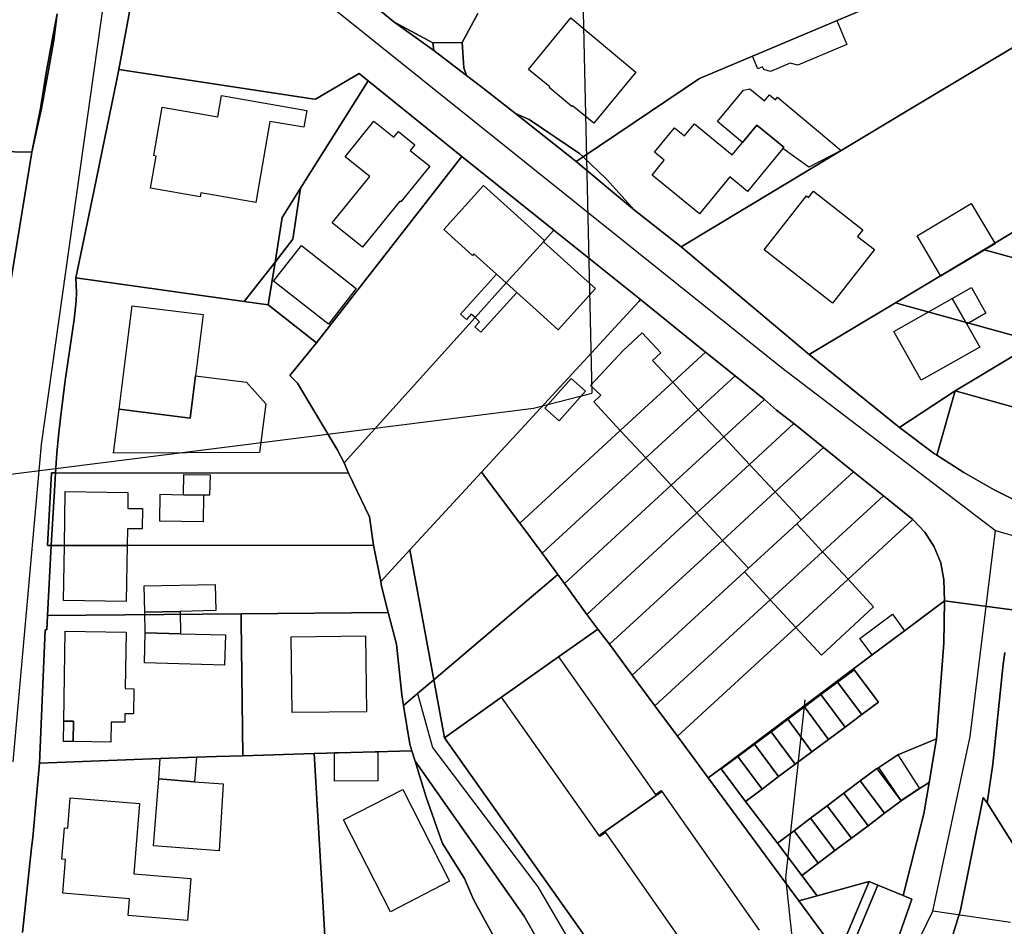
# Model space of a CAD drawing. Extents: x 577960 to 582939, y 6017202 to 6023066.
# Tile 128 of 217: x 579558 to 579699, y 6021627 to 6021757. Entities that reach past the tile are written whole.
import ezdxf

# ---------------------------------------------------------------- set-up
doc = ezdxf.new("R2010")
doc.units = 0
doc.header["$MEASUREMENT"] = 0
doc.linetypes.add('D', pattern=[0])
for name, color, linetype in [('LI__FLUR', 7, 'D'), ('LI__GEB', 7, 'Continuous'), ('LI__STRASSE', 7, 'Continuous')]:
    doc.layers.add(name, color=color, linetype=linetype)

msp = doc.modelspace()

# ---------------------------------------------------------------- linework, layer by layer
at = {"layer": 'LI__FLUR', "color": 8, "linetype": 'D', "true_color": 0x808080}
for p, q in [((579574.954, 6021767.546), (579571.725, 6021749.953)), ((579571.725, 6021749.953), (579574.954, 6021767.546)), ((579611.169, 6021756.789), (579597.775, 6021767.675)), ((579597.775, 6021767.675), (579611.169, 6021756.789)), ((579681.952, 6021760.085), (579654.962, 6021748.661)), ((579654.962, 6021748.661), (579681.952, 6021760.085)), ((579562.868, 6021757.93), (579562.148, 6021754.161)), ((579562.148, 6021754.161), (579562.868, 6021757.93)), ((579562.868, 6021757.93), (579562.408, 6021754.141)), ((579562.408, 6021754.141), (579562.868, 6021757.93)), ((579623.195, 6021757.938), (579620.955, 6021753.81)), ((579620.955, 6021753.81), (579623.195, 6021757.938)), ((579616.757, 6021753.77), (579611.169, 6021756.789)), ((579611.169, 6021756.789), (579616.757, 6021753.77)), ((579616.897, 6021752.65), (579611.169, 6021756.789)), ((579611.169, 6021756.789), (579616.897, 6021752.65)), ((579562.148, 6021754.161), (579561.319, 6021749.433)), ((579561.319, 6021749.433), (579562.148, 6021754.161)), ((579562.408, 6021754.141), (579561.589, 6021749.533)), ((579561.589, 6021749.533), (579562.408, 6021754.141)), ((579703.723, 6021755.396), (579685.69, 6021744.561)), ((579685.69, 6021744.561), (579703.723, 6021755.396)), ((579620.955, 6021753.81), (579616.757, 6021753.77)), ((579616.757, 6021753.77), (579620.955, 6021753.81)), ((579616.897, 6021752.65), (579616.757, 6021753.77)), ((579616.757, 6021753.77), (579616.897, 6021752.65)), ((579621.565, 6021749.092), (579616.897, 6021752.65)), ((579616.897, 6021752.65), (579621.565, 6021749.092)), ((579620.955, 6021753.81), (579621.175, 6021750.161)), ((579621.175, 6021750.161), (579620.955, 6021753.81)), ((579571.355, 6021748.014), (579571.725, 6021749.953)), ((579571.725, 6021749.953), (579571.355, 6021748.014)), ((579571.725, 6021749.953), (579574.903, 6021749.473)), ((579574.903, 6021749.473), (579571.725, 6021749.953)), ((579621.175, 6021750.161), (579621.565, 6021749.092)), ((579621.565, 6021749.092), (579621.175, 6021750.161)), ((579561.319, 6021749.433), (579560.479, 6021744.345)), ((579560.479, 6021744.345), (579561.319, 6021749.433)), ((579561.589, 6021749.533), (579560.619, 6021744.325)), ((579560.619, 6021744.325), (579561.589, 6021749.533)), ((579574.903, 6021749.473), (579599.424, 6021745.744)), ((579599.424, 6021745.744), (579574.903, 6021749.473)), ((579599.914, 6021745.674), (579606.161, 6021749.362)), ((579606.161, 6021749.362), (579599.914, 6021745.674)), ((579606.161, 6021749.362), (579607.481, 6021748.322)), ((579607.481, 6021748.322), (579606.161, 6021749.362)), ((579623.784, 6021747.412), (579621.565, 6021749.092)), ((579621.565, 6021749.092), (579623.784, 6021747.412)), ((579654.962, 6021748.661), (579638.302, 6021737.404)), ((579638.302, 6021737.404), (579654.962, 6021748.661)), ((579569.715, 6021740.117), (579571.355, 6021748.014)), ((579571.355, 6021748.014), (579569.715, 6021740.117)), ((579607.481, 6021748.322), (579604.442, 6021743.534)), ((579604.442, 6021743.534), (579607.481, 6021748.322)), ((579607.481, 6021748.322), (579620.915, 6021737.466)), ((579620.915, 6021737.466), (579607.481, 6021748.322)), ((579628.572, 6021743.634), (579623.784, 6021747.412)), ((579623.784, 6021747.412), (579628.572, 6021743.634)), ((579599.424, 6021745.744), (579599.914, 6021745.674)), ((579599.914, 6021745.674), (579599.424, 6021745.744)), ((579560.479, 6021744.345), (579559.244, 6021738.063)), ((579559.244, 6021738.063), (579560.479, 6021744.345)), ((579560.619, 6021744.325), (579559.244, 6021738.063)), ((579559.244, 6021738.063), (579560.619, 6021744.325)), ((579685.69, 6021744.561), (579675.295, 6021738.312)), ((579675.295, 6021738.312), (579685.69, 6021744.561)), ((579604.442, 6021743.534), (579597.784, 6021732.939)), ((579597.784, 6021732.939), (579604.442, 6021743.534)), ((579628.572, 6021743.634), (579630.541, 6021742.774)), ((579637.299, 6021736.726), (579628.572, 6021743.634)), ((579630.541, 6021742.774), (579628.572, 6021743.634)), ((579628.572, 6021743.634), (579637.299, 6021736.726)), ((579630.541, 6021742.774), (579637.788, 6021737.894)), ((579637.788, 6021737.894), (579630.541, 6021742.774)), ((579568.126, 6021732.45), (579569.715, 6021740.117)), ((579569.715, 6021740.117), (579568.126, 6021732.45)), ((579559.244, 6021738.063), (579537.497, 6021738.565)), ((579537.497, 6021738.565), (579559.244, 6021738.063)), ((579556.117, 6021718.744), (579559.244, 6021738.063)), ((579559.244, 6021738.063), (579556.117, 6021718.744)), ((579620.533, 6021736.977), (579620.915, 6021737.466)), ((579620.915, 6021737.466), (579620.533, 6021736.977)), ((579620.915, 6021737.466), (579634.11, 6021726.92)), ((579634.11, 6021726.92), (579620.915, 6021737.466)), ((579637.299, 6021736.726), (579638.302, 6021737.404)), ((579638.302, 6021737.404), (579637.299, 6021736.726)), ((579637.788, 6021737.894), (579638.302, 6021737.404)), ((579638.302, 6021737.404), (579637.788, 6021737.894)), ((579638.302, 6021737.404), (579641.647, 6021734.217)), ((579641.647, 6021734.217), (579638.302, 6021737.404)), ((579675.295, 6021738.312), (579652.353, 6021724.52)), ((579652.353, 6021724.52), (579675.295, 6021738.312)), ((579600.053, 6021710.758), (579620.533, 6021736.977)), ((579620.533, 6021736.977), (579600.053, 6021710.758)), ((579645.675, 6021729.769), (579637.299, 6021736.726)), ((579637.299, 6021736.726), (579645.675, 6021729.769)), ((579595.145, 6021728.731), (579597.784, 6021732.939)), ((579597.784, 6021732.939), (579595.145, 6021728.731)), ((579597.784, 6021732.939), (579596.694, 6021725.622)), ((579596.694, 6021725.622), (579597.784, 6021732.939)), ((579641.647, 6021734.217), (579645.675, 6021729.769)), ((579645.675, 6021729.769), (579641.647, 6021734.217)), ((579565.587, 6021720.055), (579568.126, 6021732.45)), ((579568.126, 6021732.45), (579565.587, 6021720.055)), ((579697.291, 6021725.037), (579709.934, 6021732.662)), ((579709.934, 6021732.662), (579697.291, 6021725.037)), ((579594.125, 6021722.333), (579595.145, 6021728.731)), ((579595.145, 6021728.731), (579594.125, 6021722.333)), ((579652.353, 6021724.52), (579645.675, 6021729.769)), ((579645.675, 6021729.769), (579652.353, 6021724.52)), ((579632.75, 6021725.411), (579634.11, 6021726.92)), ((579634.11, 6021726.92), (579632.75, 6021725.411)), ((579634.11, 6021726.92), (579646.525, 6021716.964)), ((579646.525, 6021716.964), (579634.11, 6021726.92)), ((579596.694, 6021725.622), (579594.125, 6021722.333)), ((579594.125, 6021722.333), (579596.694, 6021725.622)), ((579627.271, 6021719.334), (579632.598, 6021725.243)), ((579632.598, 6021725.243), (579627.271, 6021719.334)), ((579632.598, 6021725.243), (579632.75, 6021725.411)), ((579632.75, 6021725.411), (579632.598, 6021725.243)), ((579652.353, 6021724.52), (579670.685, 6021709.056)), ((579670.685, 6021709.056), (579652.353, 6021724.52)), ((579695.734, 6021724.098), (579697.291, 6021725.037)), ((579697.291, 6021725.037), (579695.734, 6021724.098)), ((579683.091, 6021716.473), (579695.734, 6021724.098)), ((579695.734, 6021724.098), (579683.091, 6021716.473)), ((579695.734, 6021724.098), (579696.698, 6021723.834)), ((579696.698, 6021723.834), (579695.734, 6021724.098)), ((579696.698, 6021723.834), (579716.014, 6021718.534)), ((579716.014, 6021718.534), (579696.698, 6021723.834)), ((579589.707, 6021716.686), (579594.125, 6021722.333)), ((579594.125, 6021722.333), (579589.707, 6021716.686)), ((579594.125, 6021722.333), (579593.146, 6021716.206)), ((579593.146, 6021716.206), (579594.125, 6021722.333)), ((579589.707, 6021716.686), (579565.587, 6021720.055)), ((579565.657, 6021717.906), (579565.587, 6021720.055)), ((579565.587, 6021720.055), (579589.707, 6021716.686)), ((579565.587, 6021720.055), (579565.657, 6021717.906)), ((579622.802, 6021714.377), (579627.271, 6021719.334)), ((579627.271, 6021719.334), (579622.802, 6021714.377)), ((579565.607, 6021716.756), (579565.657, 6021717.906)), ((579565.657, 6021717.906), (579565.607, 6021716.756)), ((579565.327, 6021714.077), (579565.607, 6021716.756)), ((579565.607, 6021716.756), (579565.327, 6021714.077)), ((579593.146, 6021716.206), (579589.707, 6021716.686)), ((579589.707, 6021716.686), (579593.146, 6021716.206)), ((579593.146, 6021716.206), (579600.053, 6021710.758)), ((579600.053, 6021710.758), (579593.146, 6021716.206)), ((579646.276, 6021716.693), (579623.704, 6021692.22)), ((579623.704, 6021692.22), (579646.276, 6021716.693)), ((579646.525, 6021716.964), (579646.276, 6021716.693)), ((579646.276, 6021716.693), (579646.525, 6021716.964)), ((579646.525, 6021716.964), (579655.841, 6021709.426)), ((579655.841, 6021709.426), (579646.525, 6021716.964)), ((579670.685, 6021709.056), (579683.091, 6021716.473)), ((579683.091, 6021716.473), (579670.685, 6021709.056)), ((579684.054, 6021716.206), (579683.091, 6021716.473)), ((579683.091, 6021716.473), (579684.054, 6021716.206)), ((579703.262, 6021710.873), (579684.054, 6021716.206)), ((579684.054, 6021716.206), (579703.262, 6021710.873)), ((579564.057, 6021705.331), (579565.327, 6021714.077)), ((579565.327, 6021714.077), (579564.057, 6021705.331)), ((579604.012, 6021693.533), (579622.802, 6021714.377)), ((579622.802, 6021714.377), (579604.012, 6021693.533)), ((579600.053, 6021710.758), (579596.234, 6021706.05)), ((579596.234, 6021706.05), (579600.053, 6021710.758)), ((579691.637, 6021703.887), (579703.262, 6021710.873)), ((579703.262, 6021710.873), (579691.637, 6021703.887)), ((579651.136, 6021705.094), (579655.841, 6021709.426)), ((579655.841, 6021709.426), (579651.136, 6021705.094)), ((579655.841, 6021709.426), (579660.069, 6021706.008)), ((579660.069, 6021706.008), (579655.841, 6021709.426)), ((579683.63, 6021698.61), (579670.685, 6021709.056)), ((579670.685, 6021709.056), (579683.63, 6021698.61)), ((579596.234, 6021706.05), (579597.354, 6021704.98)), ((579597.354, 6021704.98), (579596.234, 6021706.05)), ((579563.377, 6021699.973), (579564.057, 6021705.331)), ((579564.057, 6021705.331), (579563.377, 6021699.973)), ((579597.354, 6021704.98), (579603.032, 6021695.454)), ((579603.032, 6021695.454), (579597.354, 6021704.98)), ((579643.616, 6021698.171), (579651.136, 6021705.094)), ((579651.136, 6021705.094), (579643.616, 6021698.171)), ((579660.069, 6021706.008), (579654.801, 6021701.17)), ((579654.801, 6021701.17), (579660.069, 6021706.008)), ((579664.268, 6021702.609), (579660.069, 6021706.008)), ((579660.069, 6021706.008), (579664.268, 6021702.609)), ((579683.71, 6021698.66), (579691.637, 6021703.887)), ((579691.637, 6021703.887), (579683.71, 6021698.66)), ((579688.978, 6021694.661), (579691.637, 6021703.887)), ((579691.637, 6021703.887), (579688.978, 6021694.661)), ((579691.637, 6021703.887), (579725.474, 6021694.42)), ((579725.474, 6021694.42), (579691.637, 6021703.887)), ((579664.268, 6021702.609), (579658.45, 6021697.262)), ((579658.45, 6021697.262), (579664.268, 6021702.609)), ((579665.997, 6021701.119), (579664.268, 6021702.609)), ((579664.268, 6021702.609), (579665.997, 6021701.119)), ((579654.801, 6021701.17), (579647.266, 6021694.251)), ((579647.266, 6021694.251), (579654.801, 6021701.17)), ((579668.496, 6021699.19), (579665.997, 6021701.119)), ((579665.997, 6021701.119), (579668.496, 6021699.19)), ((579563.077, 6021697.434), (579563.377, 6021699.973)), ((579563.377, 6021699.973), (579563.077, 6021697.434)), ((579662.13, 6021693.322), (579668.496, 6021699.19)), ((579668.496, 6021699.19), (579662.13, 6021693.322)), ((579668.496, 6021699.19), (579672.744, 6021695.751)), ((579672.744, 6021695.751), (579668.496, 6021699.19)), ((579629.211, 6021684.907), (579643.616, 6021698.171)), ((579643.616, 6021698.171), (579629.211, 6021684.907)), ((579683.63, 6021698.61), (579683.71, 6021698.66)), ((579683.71, 6021698.66), (579683.63, 6021698.61)), ((579688.668, 6021694.861), (579683.63, 6021698.61)), ((579683.63, 6021698.61), (579688.668, 6021694.861)), ((579562.837, 6021694.935), (579563.077, 6021697.434)), ((579563.077, 6021697.434), (579562.837, 6021694.935)), ((579658.45, 6021697.262), (579650.912, 6021690.335)), ((579650.912, 6021690.335), (579658.45, 6021697.262)), ((579562.647, 6021692.106), (579562.837, 6021694.935)), ((579562.837, 6021694.935), (579562.647, 6021692.106)), ((579603.032, 6021695.454), (579604.012, 6021693.533)), ((579604.012, 6021693.533), (579603.032, 6021695.454)), ((579672.744, 6021695.751), (579665.807, 6021689.374)), ((579665.807, 6021689.374), (579672.744, 6021695.751)), ((579677.053, 6021692.273), (579672.744, 6021695.751)), ((579672.744, 6021695.751), (579677.053, 6021692.273)), ((579688.978, 6021694.661), (579688.668, 6021694.861)), ((579688.668, 6021694.861), (579688.978, 6021694.661)), ((579604.651, 6021692.085), (579604.012, 6021693.533)), ((579604.012, 6021693.533), (579604.651, 6021692.085)), ((579647.266, 6021694.251), (579632.4, 6021680.599)), ((579632.4, 6021680.599), (579647.266, 6021694.251)), ((579654.592, 6021686.375), (579662.13, 6021693.322)), ((579662.13, 6021693.322), (579654.592, 6021686.375)), ((579692.847, 6021692.172), (579688.978, 6021694.661)), ((579688.978, 6021694.661), (579692.847, 6021692.172)), ((579561.508, 6021681.721), (579562.088, 6021692.116)), ((579562.088, 6021692.116), (579561.508, 6021681.721)), ((579562.088, 6021692.116), (579562.647, 6021692.106)), ((579562.647, 6021692.106), (579562.088, 6021692.116)), ((579562.647, 6021692.106), (579562.487, 6021689.529)), ((579562.487, 6021689.529), (579562.647, 6021692.106)), ((579604.651, 6021692.085), (579562.647, 6021692.106)), ((579562.647, 6021692.106), (579604.651, 6021692.085)), ((579607.68, 6021685.807), (579604.651, 6021692.085)), ((579604.651, 6021692.085), (579607.68, 6021685.807)), ((579623.704, 6021692.22), (579613.423, 6021681.062)), ((579613.423, 6021681.062), (579623.704, 6021692.22)), ((579623.704, 6021692.22), (579629.211, 6021684.907)), ((579629.211, 6021684.907), (579623.704, 6021692.22)), ((579669.546, 6021685.376), (579677.053, 6021692.273)), ((579677.053, 6021692.273), (579669.546, 6021685.376)), ((579677.053, 6021692.273), (579681.331, 6021688.804)), ((579681.331, 6021688.804), (579677.053, 6021692.273)), ((579697.205, 6021689.673), (579692.847, 6021692.172)), ((579692.847, 6021692.172), (579697.205, 6021689.673)), ((579562.487, 6021689.529), (579562.037, 6021681.721)), ((579562.037, 6021681.721), (579562.487, 6021689.529)), ((579650.912, 6021690.335), (579635.609, 6021676.27)), ((579635.609, 6021676.27), (579650.912, 6021690.335)), ((579665.807, 6021689.374), (579658.26, 6021682.438)), ((579658.26, 6021682.438), (579665.807, 6021689.374)), ((579703.932, 6021686.334), (579697.205, 6021689.673)), ((579697.205, 6021689.673), (579703.932, 6021686.334)), ((579672.617, 6021680.803), (579681.331, 6021688.804)), ((579681.331, 6021688.804), (579672.617, 6021680.803)), ((579681.331, 6021688.804), (579685.539, 6021685.405)), ((579685.539, 6021685.405), (579681.331, 6021688.804)), ((579638.809, 6021671.829), (579654.592, 6021686.375)), ((579654.592, 6021686.375), (579638.809, 6021671.829)), ((579608.248, 6021681.725), (579607.68, 6021685.807)), ((579607.68, 6021685.807), (579608.248, 6021681.725)), ((579629.211, 6021684.907), (579632.4, 6021680.599)), ((579632.4, 6021680.599), (579629.211, 6021684.907)), ((579668.915, 6021684.797), (579669.546, 6021685.376)), ((579669.546, 6021685.376), (579668.915, 6021684.797)), ((579685.539, 6021685.405), (579676.264, 6021676.868)), ((579676.264, 6021676.868), (579685.539, 6021685.405)), ((579687.289, 6021683.626), (579685.539, 6021685.405)), ((579685.539, 6021685.405), (579687.289, 6021683.626)), ((579661.991, 6021678.436), (579668.915, 6021684.797)), ((579668.915, 6021684.797), (579661.991, 6021678.436)), ((579688.628, 6021681.517), (579687.289, 6021683.626)), ((579687.289, 6021683.626), (579688.628, 6021681.517)), ((579658.26, 6021682.438), (579642.056, 6021667.544)), ((579642.056, 6021667.544), (579658.26, 6021682.438)), ((579561.502, 6021671.664), (579562.037, 6021681.721)), ((579562.037, 6021681.721), (579561.502, 6021671.664)), ((579562.037, 6021681.721), (579561.508, 6021681.721)), ((579561.508, 6021681.721), (579562.037, 6021681.721)), ((579562.037, 6021681.721), (579563.917, 6021681.721)), ((579563.917, 6021681.721), (579562.037, 6021681.721)), ((579563.917, 6021681.721), (579572.913, 6021681.722)), ((579572.913, 6021681.722), (579563.917, 6021681.721)), ((579572.913, 6021681.722), (579608.248, 6021681.725)), ((579608.248, 6021681.725), (579572.913, 6021681.722)), ((579609.269, 6021676.534), (579608.248, 6021681.725)), ((579608.248, 6021681.725), (579609.269, 6021676.534)), ((579613.423, 6021681.062), (579609.269, 6021676.534)), ((579609.269, 6021676.534), (579613.423, 6021681.062)), ((579616.885, 6021662.46), (579613.423, 6021681.062)), ((579613.423, 6021681.062), (579616.885, 6021662.46)), ((579665.118, 6021673.918), (579672.617, 6021680.803)), ((579672.617, 6021680.803), (579665.118, 6021673.918)), ((579689.568, 6021679.207), (579688.628, 6021681.517)), ((579688.628, 6021681.517), (579689.568, 6021679.207)), ((579632.4, 6021680.599), (579634.654, 6021677.548)), ((579634.654, 6021677.548), (579632.4, 6021680.599)), ((579690.007, 6021676.778), (579689.568, 6021679.207)), ((579689.568, 6021679.207), (579690.007, 6021676.778)), ((579645.325, 6021663.125), (579661.418, 6021677.91)), ((579661.418, 6021677.91), (579645.325, 6021663.125)), ((579661.418, 6021677.91), (579661.991, 6021678.436)), ((579661.991, 6021678.436), (579661.418, 6021677.91)), ((579609.269, 6021676.534), (579609.373, 6021675.85)), ((579609.373, 6021675.85), (579609.269, 6021676.534)), ((579634.654, 6021677.548), (579616.885, 6021662.46)), ((579616.885, 6021662.46), (579634.654, 6021677.548)), ((579635.609, 6021676.27), (579634.654, 6021677.548)), ((579634.654, 6021677.548), (579635.609, 6021676.27)), ((579676.264, 6021676.868), (579668.769, 6021669.968)), ((579668.769, 6021669.968), (579676.264, 6021676.868)), ((579690.107, 6021673.78), (579690.007, 6021676.778)), ((579690.007, 6021676.778), (579690.107, 6021673.78)), ((579609.373, 6021675.85), (579610.35, 6021672.093)), ((579610.35, 6021672.093), (579609.373, 6021675.85)), ((579635.609, 6021676.27), (579638.809, 6021671.829)), ((579638.809, 6021671.829), (579635.609, 6021676.27)), ((579648.573, 6021658.727), (579665.118, 6021673.918)), ((579665.118, 6021673.918), (579648.573, 6021658.727)), ((579684.382, 6021669.488), (579690.107, 6021673.78)), ((579690.107, 6021673.78), (579684.382, 6021669.488)), ((579690.107, 6021673.78), (579689.977, 6021667.712)), ((579689.977, 6021667.712), (579690.107, 6021673.78)), ((579701.623, 6021672.25), (579690.107, 6021673.78)), ((579690.107, 6021673.78), (579701.623, 6021672.25)), ((579561.389, 6021669.607), (579561.502, 6021671.664)), ((579561.502, 6021671.664), (579561.389, 6021669.607)), ((579561.502, 6021671.664), (579589.268, 6021671.908)), ((579589.268, 6021671.908), (579561.502, 6021671.664)), ((579589.268, 6021671.908), (579610.35, 6021672.093)), ((579610.35, 6021672.093), (579589.268, 6021671.908)), ((579589.28, 6021670.908), (579589.268, 6021671.908)), ((579589.268, 6021671.908), (579589.28, 6021670.908)), ((579589.512, 6021651.553), (579589.28, 6021670.908)), ((579589.28, 6021670.908), (579589.512, 6021651.553)), ((579610.35, 6021672.093), (579611.531, 6021667.546)), ((579611.531, 6021667.546), (579610.35, 6021672.093)), ((579640.374, 6021669.716), (579638.809, 6021671.829)), ((579638.809, 6021671.829), (579640.374, 6021669.716)), ((579560.358, 6021650.498), (579561.16, 6021669.627)), ((579561.16, 6021669.627), (579560.358, 6021650.498)), ((579561.16, 6021669.627), (579561.389, 6021669.607)), ((579561.389, 6021669.607), (579561.16, 6021669.627)), ((579634.738, 6021665.718), (579640.374, 6021669.716)), ((579640.374, 6021669.716), (579634.738, 6021665.718)), ((579642.056, 6021667.544), (579640.374, 6021669.716)), ((579640.374, 6021669.716), (579642.056, 6021667.544)), ((579668.769, 6021669.968), (579651.812, 6021654.359)), ((579651.812, 6021654.359), (579668.769, 6021669.968)), ((579679.743, 6021666.011), (579684.382, 6021669.488)), ((579684.382, 6021669.488), (579679.743, 6021666.011)), ((579611.531, 6021667.546), (579612.307, 6021660.314)), ((579612.307, 6021660.314), (579611.531, 6021667.546)), ((579642.056, 6021667.544), (579645.325, 6021663.125)), ((579645.325, 6021663.125), (579642.056, 6021667.544)), ((579689.977, 6021667.712), (579688.938, 6021653.998)), ((579688.938, 6021653.998), (579689.977, 6021667.712)), ((579626.588, 6021659.938), (579634.738, 6021665.718)), ((579634.738, 6021665.718), (579626.588, 6021659.938)), ((579658.05, 6021649.75), (579679.743, 6021666.011)), ((579679.743, 6021666.011), (579658.05, 6021649.75)), ((579698.504, 6021664.673), (579698.735, 6021666.362)), ((579698.735, 6021666.362), (579698.504, 6021664.673)), ((579674.753, 6021662.115), (579677.122, 6021663.884)), ((579677.122, 6021663.884), (579674.753, 6021662.115)), ((579677.122, 6021663.884), (579680.611, 6021659.226)), ((579680.611, 6021659.226), (579677.122, 6021663.884)), ((579697.034, 6021650.339), (579698.504, 6021664.673)), ((579698.504, 6021664.673), (579697.034, 6021650.339)), ((579614.548, 6021660.472), (579616.885, 6021662.46)), ((579616.885, 6021662.46), (579614.548, 6021660.472)), ((579616.885, 6021662.46), (579618.431, 6021654.152)), ((579618.431, 6021654.152), (579616.885, 6021662.46)), ((579648.573, 6021658.727), (579645.325, 6021663.125)), ((579645.325, 6021663.125), (579648.573, 6021658.727)), ((579672.373, 6021660.338), (579674.753, 6021662.115)), ((579674.753, 6021662.115), (579672.373, 6021660.338)), ((579678.252, 6021657.467), (579674.753, 6021662.115)), ((579674.753, 6021662.115), (579678.252, 6021657.467)), ((579612.307, 6021660.314), (579612.531, 6021658.764)), ((579612.531, 6021658.764), (579612.307, 6021660.314)), ((579612.531, 6021658.764), (579614.183, 6021660.161)), ((579614.183, 6021660.161), (579612.531, 6021658.764)), ((579614.183, 6021660.161), (579614.548, 6021660.472)), ((579614.548, 6021660.472), (579614.183, 6021660.161)), ((579618.431, 6021654.152), (579626.588, 6021659.938)), ((579626.588, 6021659.938), (579618.431, 6021654.152)), ((579672.373, 6021660.338), (579670.003, 6021658.568)), ((579670.003, 6021658.568), (579672.373, 6021660.338)), ((579675.853, 6021655.677), (579672.373, 6021660.338)), ((579672.373, 6021660.338), (579675.853, 6021655.677)), ((579612.531, 6021658.764), (579613.455, 6021653.227)), ((579613.455, 6021653.227), (579612.531, 6021658.764)), ((579651.812, 6021654.359), (579648.573, 6021658.727)), ((579648.573, 6021658.727), (579651.812, 6021654.359)), ((579670.003, 6021658.568), (579667.618, 6021656.787)), ((579667.618, 6021656.787), (579670.003, 6021658.568)), ((579670.003, 6021658.568), (579673.472, 6021653.901)), ((579673.472, 6021653.901), (579670.003, 6021658.568)), ((579680.611, 6021659.226), (579678.252, 6021657.467)), ((579678.252, 6021657.467), (579680.611, 6021659.226)), ((579665.232, 6021655.005), (579667.618, 6021656.787)), ((579667.618, 6021656.787), (579665.232, 6021655.005)), ((579667.618, 6021656.787), (579671.084, 6021652.12)), ((579671.084, 6021652.12), (579667.618, 6021656.787)), ((579678.252, 6021657.467), (579675.853, 6021655.677)), ((579675.853, 6021655.677), (579678.252, 6021657.467)), ((579673.472, 6021653.901), (579675.853, 6021655.677)), ((579675.853, 6021655.677), (579673.472, 6021653.901)), ((579618.431, 6021654.152), (579660.276, 6021594.964)), ((579660.276, 6021594.964), (579618.431, 6021654.152)), ((579651.812, 6021654.359), (579656.23, 6021648.391)), ((579656.23, 6021648.391), (579651.812, 6021654.359)), ((579662.863, 6021653.236), (579665.232, 6021655.005)), ((579665.232, 6021655.005), (579662.863, 6021653.236)), ((579665.232, 6021655.005), (579668.707, 6021650.347)), ((579668.707, 6021650.347), (579665.232, 6021655.005)), ((579671.084, 6021652.12), (579673.472, 6021653.901)), ((579673.472, 6021653.901), (579671.084, 6021652.12)), ((579688.938, 6021653.998), (579683.39, 6021651.679)), ((579683.39, 6021651.679), (579688.938, 6021653.998)), ((579688.938, 6021653.998), (579687.878, 6021647.74)), ((579687.878, 6021647.74), (579688.938, 6021653.998)), ((579613.455, 6021653.227), (579613.724, 6021652.256)), ((579613.724, 6021652.256), (579613.455, 6021653.227)), ((579660.476, 6021651.454), (579662.863, 6021653.236)), ((579662.863, 6021653.236), (579660.476, 6021651.454)), ((579662.863, 6021653.236), (579666.319, 6021648.566)), ((579666.319, 6021648.566), (579662.863, 6021653.236)), ((579577.671, 6021651.192), (579560.358, 6021650.498)), ((579560.358, 6021650.498), (579577.671, 6021651.192)), ((579582.861, 6021651.337), (579577.671, 6021651.192)), ((579577.671, 6021651.192), (579582.861, 6021651.337)), ((579585.713, 6021651.443), (579582.861, 6021651.337)), ((579582.861, 6021651.337), (579585.713, 6021651.443)), ((579589.512, 6021651.553), (579585.713, 6021651.443)), ((579585.713, 6021651.443), (579589.512, 6021651.553)), ((579599.722, 6021651.869), (579589.512, 6021651.553)), ((579589.512, 6021651.553), (579599.722, 6021651.869)), ((579613.724, 6021652.256), (579599.722, 6021651.869)), ((579599.722, 6021651.869), (579613.724, 6021652.256)), ((579601.301, 6021624.952), (579599.722, 6021651.869)), ((579599.722, 6021651.869), (579601.301, 6021624.952)), ((579613.724, 6021652.256), (579614.207, 6021650.771)), ((579614.207, 6021650.771), (579613.724, 6021652.256)), ((579660.476, 6021651.454), (579658.1, 6021649.68)), ((579658.1, 6021649.68), (579660.476, 6021651.454)), ((579663.938, 6021646.79), (579660.476, 6021651.454)), ((579660.476, 6021651.454), (579663.938, 6021646.79)), ((579671.084, 6021652.12), (579668.707, 6021650.347)), ((579668.707, 6021650.347), (579671.084, 6021652.12)), ((579683.39, 6021651.679), (579680.693, 6021649.875)), ((579680.693, 6021649.875), (579683.39, 6021651.679)), ((579559.908, 6021645.775), (579560.358, 6021650.498)), ((579560.358, 6021650.498), (579559.908, 6021645.775)), ((579614.692, 6021649.222), (579614.207, 6021650.771)), ((579614.207, 6021650.771), (579629.84, 6021628.58)), ((579614.207, 6021650.771), (579614.692, 6021649.222)), ((579629.84, 6021628.58), (579614.207, 6021650.771)), ((579656.23, 6021648.391), (579658.05, 6021649.75)), ((579658.05, 6021649.75), (579656.23, 6021648.391)), ((579658.1, 6021649.68), (579658.05, 6021649.75)), ((579658.05, 6021649.75), (579658.1, 6021649.68)), ((579661.568, 6021645.022), (579658.1, 6021649.68)), ((579658.1, 6021649.68), (579661.568, 6021645.022)), ((579668.707, 6021650.347), (579666.319, 6021648.566)), ((579666.319, 6021648.566), (579668.707, 6021650.347)), ((579678.019, 6021647.964), (579680.391, 6021649.75)), ((579680.391, 6021649.75), (579678.019, 6021647.964)), ((579680.391, 6021649.75), (579680.431, 6021649.7)), ((579680.431, 6021649.7), (579680.391, 6021649.75)), ((579680.693, 6021649.875), (579680.431, 6021649.7)), ((579680.431, 6021649.7), (579680.693, 6021649.875)), ((579680.431, 6021649.7), (579683.879, 6021645.101)), ((579683.879, 6021645.101), (579680.431, 6021649.7)), ((579696.205, 6021644.831), (579697.034, 6021650.339)), ((579697.034, 6021650.339), (579696.205, 6021644.831)), ((579615.786, 6021645.613), (579614.692, 6021649.222)), ((579614.692, 6021649.222), (579615.786, 6021645.613)), ((579656.23, 6021648.391), (579669.225, 6021630.758)), ((579669.225, 6021630.758), (579656.23, 6021648.391)), ((579666.319, 6021648.566), (579663.938, 6021646.79)), ((579663.938, 6021646.79), (579666.319, 6021648.566)), ((579661.568, 6021645.022), (579663.938, 6021646.79)), ((579663.938, 6021646.79), (579661.568, 6021645.022)), ((579675.652, 6021646.182), (579678.019, 6021647.964)), ((579678.019, 6021647.964), (579675.652, 6021646.182)), ((579678.019, 6021647.964), (579681.499, 6021643.313)), ((579681.499, 6021643.313), (579678.019, 6021647.964)), ((579686.33, 6021646.719), (579686.529, 6021646.85)), ((579686.529, 6021646.85), (579686.33, 6021646.719)), ((579686.529, 6021646.85), (579687.878, 6021647.74)), ((579687.878, 6021647.74), (579686.529, 6021646.85)), ((579687.878, 6021647.74), (579687.118, 6021643.242)), ((579687.118, 6021643.242), (579687.878, 6021647.74)), ((579559.388, 6021639.837), (579559.908, 6021645.775)), ((579559.908, 6021645.775), (579559.388, 6021639.837)), ((579618.145, 6021639.006), (579615.786, 6021645.613)), ((579615.786, 6021645.613), (579618.145, 6021639.006)), ((579675.652, 6021646.182), (579673.274, 6021644.392)), ((579673.274, 6021644.392), (579675.652, 6021646.182)), ((579679.131, 6021641.533), (579675.652, 6021646.182)), ((579675.652, 6021646.182), (579679.131, 6021641.533)), ((579683.879, 6021645.101), (579686.33, 6021646.719)), ((579686.33, 6021646.719), (579683.879, 6021645.101)), ((579692.386, 6021629.437), (579695.655, 6021645.591)), ((579695.655, 6021645.591), (579692.386, 6021629.437)), ((579695.655, 6021645.591), (579696.205, 6021644.831)), ((579696.205, 6021644.831), (579695.655, 6021645.591)), ((579666.156, 6021639.034), (579661.568, 6021645.022)), ((579661.568, 6021645.022), (579666.156, 6021639.034)), ((579670.895, 6021642.602), (579673.274, 6021644.392)), ((579673.274, 6021644.392), (579670.895, 6021642.602)), ((579673.274, 6021644.392), (579676.752, 6021639.744)), ((579676.752, 6021639.744), (579673.274, 6021644.392)), ((579681.499, 6021643.313), (579683.879, 6021645.101)), ((579683.879, 6021645.101), (579681.499, 6021643.313)), ((579706.131, 6021629.017), (579696.205, 6021644.831)), ((579696.205, 6021644.831), (579706.131, 6021629.017)), ((579668.528, 6021640.82), (579670.895, 6021642.602)), ((579670.895, 6021642.602), (579668.528, 6021640.82)), ((579670.895, 6021642.602), (579674.383, 6021637.964)), ((579674.383, 6021637.964), (579670.895, 6021642.602)), ((579679.131, 6021641.533), (579681.499, 6021643.313)), ((579681.499, 6021643.313), (579679.131, 6021641.533)), ((579687.118, 6021643.242), (579684.159, 6021631.537)), ((579684.159, 6021631.537), (579687.118, 6021643.242)), ((579676.752, 6021639.744), (579679.131, 6021641.533)), ((579679.131, 6021641.533), (579676.752, 6021639.744)), ((579559.228, 6021638.348), (579559.388, 6021639.837)), ((579559.388, 6021639.837), (579559.228, 6021638.348)), ((579666.156, 6021639.034), (579668.528, 6021640.82)), ((579668.528, 6021640.82), (579666.156, 6021639.034)), ((579668.528, 6021640.82), (579672.003, 6021636.176)), ((579672.003, 6021636.176), (579668.528, 6021640.82)), ((579674.383, 6021637.964), (579676.752, 6021639.744)), ((579676.752, 6021639.744), (579674.383, 6021637.964)), ((579557.938, 6021626.213), (579559.228, 6021638.348)), ((579559.228, 6021638.348), (579557.938, 6021626.213)), ((579618.475, 6021638.456), (579618.145, 6021639.006)), ((579618.145, 6021639.006), (579618.475, 6021638.456)), ((579621.294, 6021633.958), (579618.475, 6021638.456)), ((579618.475, 6021638.456), (579621.294, 6021633.958)), ((579669.635, 6021634.396), (579666.156, 6021639.034)), ((579666.156, 6021639.034), (579669.635, 6021634.396)), ((579672.003, 6021636.176), (579674.383, 6021637.964)), ((579674.383, 6021637.964), (579672.003, 6021636.176)), ((579669.635, 6021634.396), (579672.003, 6021636.176)), ((579672.003, 6021636.176), (579669.635, 6021634.396)), ((579671.834, 6021631.467), (579669.635, 6021634.396)), ((579669.635, 6021634.396), (579671.834, 6021631.467)), ((579622.593, 6021630.969), (579621.294, 6021633.958)), ((579621.294, 6021633.958), (579622.593, 6021630.969)), ((579679.311, 6021633.516), (579671.834, 6021631.467)), ((579671.834, 6021631.467), (579679.311, 6021633.516)), ((579674.893, 6021623.07), (579679.311, 6021633.516)), ((579679.311, 6021633.516), (579674.893, 6021623.07)), ((579680.551, 6021633.006), (579675.833, 6021621.846)), ((579675.833, 6021621.846), (579680.551, 6021633.006)), ((579680.551, 6021633.006), (579679.311, 6021633.516)), ((579679.311, 6021633.516), (579680.551, 6021633.006)), ((579684.159, 6021631.537), (579680.551, 6021633.006)), ((579680.551, 6021633.006), (579684.159, 6021631.537)), ((579669.225, 6021630.758), (579671.834, 6021631.467)), ((579671.834, 6021631.467), (579669.225, 6021630.758)), ((579684.159, 6021631.537), (579685.399, 6021631.027)), ((579685.399, 6021631.027), (579684.159, 6021631.537)), ((579624.013, 6021628.34), (579622.593, 6021630.969)), ((579622.593, 6021630.969), (579624.013, 6021628.34)), ((579669.225, 6021630.758), (579674.893, 6021623.07)), ((579674.893, 6021623.07), (579669.225, 6021630.758)), ((579685.399, 6021631.027), (579682.39, 6021622.34)), ((579682.39, 6021622.34), (579685.399, 6021631.027)), ((579629.84, 6021628.58), (579631.799, 6021625.111)), ((579631.799, 6021625.111), (579629.84, 6021628.58)), ((579690.547, 6021623.51), (579692.386, 6021629.437)), ((579692.386, 6021629.437), (579690.547, 6021623.51)), ((579626.072, 6021624.591), (579624.013, 6021628.34)), ((579624.013, 6021628.34), (579626.072, 6021624.591))]:
    msp.add_line(p, q, dxfattribs=at)
at = {"layer": 'LI__GEB', "color": 5, "linetype": 'D', "true_color": 0x0000ff}
for p, q in [((579630.442, 6021749.951), (579636.539, 6021757.318)), ((579636.539, 6021757.318), (579645.846, 6021749.531)), ((579662.579, 6021751.829), (579674.654, 6021756.937)), ((579674.654, 6021756.937), (579676.104, 6021753.518)), ((579676.104, 6021753.518), (579669.076, 6021750.539)), ((579663.339, 6021750.03), (579662.579, 6021751.829)), ((579633.5, 6021747.432), (579630.442, 6021749.951)), ((579664.018, 6021750.32), (579663.339, 6021750.03)), ((579664.188, 6021749.92), (579664.018, 6021750.32)), ((579665.138, 6021749.65), (579664.188, 6021749.92)), ((579667.967, 6021750.839), (579665.138, 6021749.65)), ((579669.076, 6021750.539), (579667.967, 6021750.839)), ((579645.846, 6021749.531), (579639.808, 6021742.224)), ((579633.42, 6021747.332), (579633.5, 6021747.432)), ((579636.679, 6021744.653), (579633.42, 6021747.332)), ((579657.551, 6021742.463), (579661.279, 6021746.981)), ((579661.279, 6021746.981), (579662.209, 6021747.171)), ((579662.209, 6021747.171), (579664.278, 6021745.452)), ((579585.909, 6021743.135), (579586.459, 6021746.204)), ((579586.459, 6021746.204), (579598.674, 6021744.034)), ((579664.278, 6021745.452), (579664.998, 6021746.321)), ((579664.998, 6021746.321), (579665.868, 6021745.592)), ((579665.868, 6021745.592), (579666.178, 6021745.961)), ((579666.178, 6021745.961), (579675.295, 6021738.312)), ((579576.732, 6021737.588), (579577.962, 6021744.545)), ((579577.962, 6021744.545), (579585.909, 6021743.135)), ((579636.759, 6021744.743), (579636.679, 6021744.653)), ((579639.808, 6021742.224), (579636.759, 6021744.743)), ((579598.674, 6021744.034), (579598.254, 6021741.645)), ((579593.376, 6021742.495), (579591.367, 6021730.869)), ((579598.254, 6021741.645), (579593.376, 6021742.495)), ((579604.182, 6021737.427), (579608.3, 6021742.525)), ((579608.3, 6021742.525), (579611.159, 6021740.215)), ((579648.514, 6021738.092), (579651.393, 6021741.584)), ((579651.393, 6021741.584), (579652.813, 6021740.404)), ((579652.813, 6021740.404), (579654.262, 6021742.153)), ((579654.262, 6021742.153), (579659.67, 6021737.685)), ((579661.149, 6021739.484), (579657.551, 6021742.463)), ((579663.199, 6021741.973), (579661.149, 6021739.484)), ((579661.149, 6021739.484), (579663.199, 6021741.973)), ((579667.067, 6021738.794), (579663.199, 6021741.973)), ((579663.199, 6021741.973), (579667.067, 6021738.794)), ((579611.159, 6021740.215), (579611.829, 6021741.035)), ((579611.829, 6021741.035), (579614.158, 6021739.156)), ((579614.158, 6021739.156), (579613.488, 6021738.336)), ((579659.67, 6021737.685), (579661.149, 6021739.484)), ((579666.917, 6021738.604), (579661.848, 6021732.445)), ((579666.917, 6021738.604), (579667.067, 6021738.794)), ((579667.067, 6021738.794), (579666.917, 6021738.604)), ((579670.635, 6021735.945), (579666.917, 6021738.604)), ((579576.283, 6021732.91), (579577.092, 6021737.528)), ((579577.092, 6021737.528), (579576.732, 6021737.588)), ((579607.69, 6021734.588), (579604.182, 6021737.427)), ((579613.488, 6021738.336), (579616.307, 6021736.057)), ((579649.928, 6021736.926), (579648.514, 6021738.092)), ((579675.295, 6021738.312), (579670.635, 6021735.945)), ((579616.307, 6021736.057), (579612.179, 6021730.949)), ((579648.182, 6021734.808), (579649.928, 6021736.926)), ((579602.312, 6021727.951), (579607.69, 6021734.588)), ((579654.951, 6021729.227), (579648.182, 6021734.808)), ((579659.32, 6021734.526), (579654.951, 6021729.227)), ((579661.848, 6021732.445), (579659.32, 6021734.526)), ((579583.4, 6021731.66), (579576.283, 6021732.91)), ((579618.324, 6021727.008), (579623.997, 6021733.301)), ((579623.997, 6021733.301), (579632.75, 6021725.411)), ((579583.49, 6021732.23), (579583.4, 6021731.66)), ((579591.367, 6021730.869), (579583.49, 6021732.23)), ((579664.235, 6021724.072), (579670.291, 6021731.82)), ((579670.291, 6021731.82), (579670.601, 6021731.578)), ((579670.601, 6021731.578), (579671.305, 6021732.479)), ((579671.305, 6021732.479), (579678.386, 6021726.944)), ((579612.029, 6021731.069), (579606.671, 6021724.442)), ((579612.179, 6021730.949), (579612.029, 6021731.069)), ((579686.157, 6021726.101), (579693.917, 6021730.714)), ((579693.917, 6021730.714), (579697.291, 6021725.037)), ((579606.671, 6021724.442), (579602.312, 6021727.951)), ((579622.45, 6021723.289), (579618.324, 6021727.008)), ((579678.386, 6021726.944), (579677.647, 6021725.999)), ((579677.647, 6021725.999), (579680.052, 6021724.12)), ((579689.592, 6021720.323), (579686.157, 6021726.101)), ((579593.886, 6021719.594), (579597.894, 6021724.712)), ((579597.894, 6021724.712), (579605.771, 6021718.554)), ((579627.271, 6021719.334), (579632.598, 6021725.243)), ((579632.598, 6021725.243), (579627.271, 6021719.334)), ((579632.75, 6021725.411), (579632.598, 6021725.243)), ((579632.598, 6021725.243), (579638.022, 6021720.353)), ((579697.351, 6021724.936), (579689.592, 6021720.323)), ((579697.291, 6021725.037), (579697.351, 6021724.936)), ((579622.644, 6021723.505), (579622.45, 6021723.289)), ((579625.867, 6021720.6), (579622.644, 6021723.505)), ((579674.03, 6021716.416), (579664.235, 6021724.072)), ((579680.052, 6021724.12), (579674.03, 6021716.416)), ((579620.709, 6021714.878), (579625.867, 6021720.6)), ((579625.867, 6021720.6), (579627.271, 6021719.334)), ((579627.271, 6021719.334), (579625.867, 6021720.6)), ((579638.022, 6021720.353), (579640.051, 6021718.524)), ((579601.772, 6021713.447), (579593.886, 6021719.594)), ((579627.271, 6021719.334), (579622.802, 6021714.377)), ((579622.802, 6021714.377), (579627.271, 6021719.334)), ((579627.271, 6021719.334), (579628.777, 6021717.976)), ((579628.777, 6021717.976), (579627.271, 6021719.334)), ((579605.771, 6021718.554), (579601.772, 6021713.447)), ((579628.777, 6021717.976), (579623.628, 6021712.263)), ((579631.61, 6021715.422), (579628.777, 6021717.976)), ((579640.051, 6021718.524), (579634.725, 6021712.615)), ((579691.215, 6021717.111), (579693.986, 6021718.669)), ((579693.986, 6021718.669), (579696.042, 6021715.008)), ((579573.159, 6021712.337), (579573.626, 6021716.074)), ((579573.626, 6021716.074), (579583.815, 6021714.799)), ((579682.829, 6021712.4), (579691.215, 6021717.111)), ((579691.215, 6021717.111), (579693.281, 6021713.434)), ((579693.281, 6021713.434), (579691.215, 6021717.111)), ((579583.815, 6021714.799), (579583.339, 6021710.998)), ((579621.569, 6021714.102), (579620.709, 6021714.878)), ((579622.258, 6021714.867), (579621.569, 6021714.102)), ((579622.802, 6021714.377), (579622.258, 6021714.867)), ((579634.725, 6021712.615), (579631.61, 6021715.422)), ((579696.042, 6021715.008), (579693.281, 6021713.434)), ((579622.776, 6021713.031), (579623.457, 6021713.786)), ((579623.457, 6021713.786), (579622.802, 6021714.377)), ((579693.281, 6021713.434), (579695.147, 6021710.114)), ((579571.769, 6021701.225), (579573.159, 6021712.337)), ((579623.628, 6021712.263), (579622.776, 6021713.031)), ((579644.022, 6021709.671), (579646.757, 6021712.189)), ((579646.757, 6021712.189), (579649.42, 6021709.297)), ((579686.761, 6021705.407), (579682.829, 6021712.4)), ((579583.339, 6021710.998), (579582.717, 6021706.026)), ((579639.358, 6021704.629), (579644.022, 6021709.671)), ((579649.42, 6021709.297), (579648.255, 6021708.224)), ((579695.147, 6021710.114), (579686.761, 6021705.407)), ((579648.255, 6021708.224), (579651.136, 6021705.094)), ((579581.957, 6021699.95), (579582.717, 6021706.026)), ((579582.717, 6021706.026), (579581.957, 6021699.95)), ((579582.717, 6021706.026), (579590.008, 6021705.114)), ((579590.008, 6021705.114), (579592.786, 6021701.991)), ((579632.81, 6021701.38), (579636.589, 6021705.658)), ((579636.589, 6021705.658), (579638.648, 6021703.839)), ((579640.827, 6021703.269), (579639.358, 6021704.629)), ((579651.136, 6021705.094), (579643.616, 6021698.171)), ((579643.616, 6021698.171), (579651.136, 6021705.094)), ((579651.136, 6021705.094), (579654.801, 6021701.17)), ((579638.648, 6021703.839), (579634.869, 6021699.561)), ((579640.687, 6021703.129), (579640.827, 6021703.269)), ((579592.786, 6021701.991), (579591.876, 6021695.014)), ((579639.801, 6021702.314), (579640.687, 6021703.129)), ((579643.616, 6021698.171), (579639.801, 6021702.314)), ((579570.982, 6021694.935), (579571.769, 6021701.225)), ((579571.769, 6021701.225), (579581.957, 6021699.95)), ((579581.957, 6021699.95), (579571.769, 6021701.225)), ((579634.869, 6021699.561), (579632.81, 6021701.38)), ((579647.266, 6021694.251), (579654.801, 6021701.17)), ((579654.801, 6021701.17), (579647.266, 6021694.251)), ((579654.801, 6021701.17), (579658.45, 6021697.262)), ((579647.266, 6021694.251), (579643.616, 6021698.171)), ((579658.45, 6021697.262), (579650.912, 6021690.335)), ((579650.912, 6021690.335), (579658.45, 6021697.262)), ((579658.45, 6021697.262), (579662.13, 6021693.322)), ((579591.876, 6021695.014), (579570.982, 6021694.935)), ((579650.912, 6021690.335), (579647.266, 6021694.251)), ((579662.13, 6021693.322), (579654.592, 6021686.375)), ((579654.592, 6021686.375), (579662.13, 6021693.322)), ((579662.13, 6021693.322), (579665.807, 6021689.374)), ((579581.014, 6021688.979), (579581.066, 6021691.879)), ((579581.066, 6021691.879), (579584.8, 6021691.813)), ((579584.8, 6021691.813), (579584.748, 6021688.913)), ((579563.917, 6021681.721), (579564.048, 6021689.43)), ((579564.048, 6021689.43), (579573.042, 6021689.277)), ((579573.042, 6021689.277), (579573.004, 6021687.026)), ((579654.592, 6021686.375), (579650.912, 6021690.335)), ((579665.807, 6021689.374), (579658.26, 6021682.438)), ((579658.26, 6021682.438), (579665.807, 6021689.374)), ((579665.807, 6021689.374), (579669.546, 6021685.376)), ((579577.607, 6021685.204), (579577.675, 6021689.038)), ((579577.675, 6021689.038), (579581.014, 6021688.979)), ((579581.014, 6021688.979), (579583.863, 6021688.929)), ((579583.863, 6021688.929), (579581.014, 6021688.979)), ((579583.863, 6021688.929), (579583.795, 6021685.095)), ((579584.748, 6021688.913), (579583.863, 6021688.929)), ((579573.004, 6021687.026), (579575.102, 6021686.99)), ((579575.102, 6021686.99), (579575.052, 6021684.071)), ((579658.26, 6021682.438), (579654.592, 6021686.375)), ((579583.795, 6021685.095), (579577.607, 6021685.204)), ((579669.546, 6021685.376), (579668.915, 6021684.797)), ((579572.954, 6021684.107), (579572.913, 6021681.722)), ((579575.052, 6021684.071), (579572.954, 6021684.107)), ((579668.915, 6021684.797), (579661.991, 6021678.436)), ((579661.991, 6021678.436), (579668.915, 6021684.797)), ((579668.915, 6021684.797), (579672.617, 6021680.803)), ((579661.991, 6021678.436), (579658.26, 6021682.438)), ((579563.782, 6021673.805), (579563.917, 6021681.721)), ((579563.917, 6021681.721), (579572.913, 6021681.722)), ((579572.913, 6021681.722), (579563.917, 6021681.721)), ((579572.913, 6021681.722), (579572.776, 6021673.652)), ((579672.617, 6021680.803), (579665.118, 6021673.918)), ((579665.118, 6021673.918), (579672.617, 6021680.803)), ((579672.617, 6021680.803), (579676.264, 6021676.868)), ((579661.418, 6021677.91), (579661.991, 6021678.436)), ((579665.118, 6021673.918), (579661.418, 6021677.91)), ((579676.264, 6021676.868), (579668.769, 6021669.968)), ((579668.769, 6021669.968), (579676.264, 6021676.868)), ((579676.264, 6021676.868), (579679.938, 6021672.903)), ((579575.382, 6021675.9), (579585.534, 6021676.114)), ((579575.461, 6021672.147), (579575.382, 6021675.9)), ((579585.534, 6021676.114), (579585.612, 6021672.361)), ((579572.776, 6021673.652), (579563.782, 6021673.805)), ((579668.769, 6021669.968), (579665.118, 6021673.918)), ((579580.501, 6021672.254), (579575.461, 6021672.147)), ((579575.461, 6021672.147), (579580.501, 6021672.254)), ((579575.523, 6021669.197), (579575.461, 6021672.147)), ((579585.612, 6021672.361), (579580.501, 6021672.254)), ((579580.501, 6021672.254), (579580.569, 6021669.055)), ((579679.938, 6021672.903), (579672.456, 6021665.979)), ((579677.98, 6021668.362), (579682.62, 6021671.839)), ((579682.62, 6021671.839), (579684.382, 6021669.488)), ((579563.843, 6021656.532), (579564.049, 6021669.43)), ((579564.049, 6021669.43), (579572.758, 6021669.29)), ((579672.456, 6021665.979), (579668.769, 6021669.968)), ((579684.382, 6021669.488), (579679.743, 6021666.011)), ((579572.758, 6021669.29), (579572.628, 6021661.198)), ((579575.401, 6021664.894), (579575.523, 6021669.197)), ((579580.569, 6021669.055), (579575.523, 6021669.197)), ((579575.523, 6021669.197), (579580.569, 6021669.055)), ((579580.569, 6021669.055), (579586.998, 6021668.873)), ((579586.998, 6021668.873), (579586.876, 6021664.57)), ((579596.443, 6021668.623), (579607.107, 6021668.736)), ((579596.558, 6021657.747), (579596.443, 6021668.623)), ((579607.107, 6021668.736), (579607.235, 6021657.856)), ((579679.743, 6021666.011), (579677.98, 6021668.362)), ((579626.588, 6021659.938), (579634.738, 6021665.718)), ((579634.738, 6021665.718), (579648.666, 6021646.022)), ((579586.876, 6021664.57), (579575.401, 6021664.894)), ((579674.753, 6021662.115), (579677.122, 6021663.884)), ((579677.122, 6021663.884), (579680.611, 6021659.226)), ((579572.628, 6021661.198), (579573.871, 6021661.178)), ((579573.871, 6021661.178), (579573.813, 6021657.57)), ((579672.373, 6021660.338), (579674.753, 6021662.115)), ((579674.753, 6021662.115), (579678.252, 6021657.467)), ((579678.252, 6021657.467), (579674.753, 6021662.115)), ((579640.596, 6021640.127), (579626.588, 6021659.938)), ((579670.003, 6021658.568), (579672.373, 6021660.338)), ((579672.373, 6021660.338), (579675.853, 6021655.677)), ((579675.853, 6021655.677), (579672.373, 6021660.338)), ((579667.618, 6021656.787), (579670.003, 6021658.568)), ((579673.472, 6021653.901), (579670.003, 6021658.568)), ((579670.003, 6021658.568), (579673.472, 6021653.901)), ((579680.611, 6021659.226), (579678.252, 6021657.467)), ((579572.588, 6021657.59), (579572.568, 6021656.365)), ((579573.813, 6021657.57), (579572.588, 6021657.59)), ((579607.235, 6021657.856), (579596.558, 6021657.747)), ((579665.232, 6021655.005), (579667.618, 6021656.787)), ((579667.618, 6021656.787), (579671.084, 6021652.12)), ((579671.084, 6021652.12), (579667.618, 6021656.787)), ((579678.252, 6021657.467), (579675.853, 6021655.677)), ((579565.244, 6021656.51), (579563.843, 6021656.532)), ((579565.198, 6021653.59), (579565.244, 6021656.51)), ((579570.637, 6021656.395), (579570.591, 6021653.504)), ((579572.568, 6021656.365), (579570.637, 6021656.395)), ((579675.853, 6021655.677), (579673.472, 6021653.901)), ((579662.863, 6021653.236), (579665.232, 6021655.005)), ((579668.707, 6021650.347), (579665.232, 6021655.005)), ((579665.232, 6021655.005), (579668.707, 6021650.347)), ((579673.472, 6021653.901), (579671.084, 6021652.12)), ((579570.591, 6021653.504), (579565.198, 6021653.59)), ((579660.476, 6021651.454), (579662.863, 6021653.236)), ((579662.863, 6021653.236), (579666.319, 6021648.566)), ((579666.319, 6021648.566), (579662.863, 6021653.236)), ((579577.445, 6021648.237), (579577.671, 6021651.192)), ((579577.671, 6021651.192), (579577.674, 6021651.232)), ((579577.674, 6021651.232), (579582.861, 6021651.337)), ((579582.861, 6021651.337), (579582.587, 6021647.844)), ((579602.626, 6021652.029), (579608.853, 6021652.109)), ((579602.646, 6021647.905), (579602.626, 6021652.029)), ((579608.853, 6021652.109), (579608.86, 6021647.98)), ((579658.1, 6021649.68), (579660.476, 6021651.454)), ((579663.938, 6021646.79), (579660.476, 6021651.454)), ((579660.476, 6021651.454), (579663.938, 6021646.79)), ((579671.084, 6021652.12), (579668.707, 6021650.347)), ((579680.693, 6021649.875), (579683.39, 6021651.679)), ((579683.39, 6021651.679), (579686.529, 6021646.85)), ((579661.568, 6021645.022), (579658.1, 6021649.68)), ((579668.707, 6021650.347), (579666.319, 6021648.566)), ((579678.019, 6021647.964), (579680.391, 6021649.75)), ((579680.391, 6021649.75), (579680.431, 6021649.7)), ((579680.431, 6021649.7), (579683.879, 6021645.101)), ((579683.899, 6021645.171), (579680.693, 6021649.875)), ((579576.715, 6021638.666), (579577.445, 6021648.237)), ((579577.445, 6021648.237), (579582.587, 6021647.844)), ((579582.587, 6021647.844), (579577.445, 6021648.237)), ((579666.319, 6021648.566), (579663.938, 6021646.79)), ((579582.587, 6021647.844), (579586.707, 6021647.53)), ((579586.707, 6021647.53), (579586.127, 6021637.948)), ((579608.86, 6021647.98), (579602.646, 6021647.905)), ((579663.938, 6021646.79), (579661.568, 6021645.022)), ((579675.652, 6021646.182), (579678.019, 6021647.964)), ((579678.019, 6021647.964), (579681.499, 6021643.313)), ((579681.499, 6021643.313), (579678.019, 6021647.964)), ((579686.299, 6021646.761), (579683.899, 6021645.171)), ((579686.33, 6021646.719), (579686.299, 6021646.761)), ((579686.529, 6021646.85), (579686.33, 6021646.719)), ((579564.426, 6021641.167), (579564.746, 6021645.525)), ((579564.746, 6021645.525), (579574.711, 6021644.724)), ((579603.931, 6021642.365), (579612.437, 6021646.723)), ((579612.437, 6021646.723), (579619.125, 6021633.578)), ((579640.596, 6021640.127), (579649.589, 6021646.438)), ((579649.589, 6021646.438), (579640.596, 6021640.127)), ((579648.666, 6021646.022), (579649.48, 6021646.593)), ((579649.48, 6021646.593), (579649.589, 6021646.438)), ((579649.589, 6021646.438), (579663.538, 6021626.56)), ((579673.274, 6021644.392), (579675.652, 6021646.182)), ((579679.131, 6021641.533), (579675.652, 6021646.182)), ((579675.652, 6021646.182), (579679.131, 6021641.533)), ((579574.711, 6021644.724), (579573.899, 6021634.612)), ((579670.895, 6021642.602), (579673.274, 6021644.392)), ((579673.274, 6021644.392), (579676.752, 6021639.744)), ((579676.752, 6021639.744), (579673.274, 6021644.392)), ((579683.879, 6021645.101), (579681.499, 6021643.313)), ((579668.528, 6021640.82), (579670.895, 6021642.602)), ((579670.895, 6021642.602), (579674.383, 6021637.964)), ((579674.383, 6021637.964), (579670.895, 6021642.602)), ((579681.499, 6021643.313), (579679.131, 6021641.533)), ((579563.566, 6021636.719), (579563.946, 6021641.207)), ((579563.946, 6021641.207), (579564.426, 6021641.167)), ((579610.668, 6021629.21), (579603.931, 6021642.365)), ((579679.131, 6021641.533), (579676.752, 6021639.744)), ((579640.705, 6021639.972), (579640.596, 6021640.127)), ((579641.523, 6021640.545), (579640.705, 6021639.972)), ((579655.362, 6021620.823), (579641.523, 6021640.545)), ((579666.156, 6021639.034), (579668.528, 6021640.82)), ((579672.003, 6021636.176), (579668.528, 6021640.82)), ((579668.528, 6021640.82), (579672.003, 6021636.176)), ((579676.752, 6021639.744), (579674.383, 6021637.964)), ((579586.127, 6021637.948), (579576.715, 6021638.666)), ((579669.635, 6021634.396), (579666.156, 6021639.034)), ((579674.383, 6021637.964), (579672.003, 6021636.176)), ((579564.106, 6021636.669), (579563.566, 6021636.719)), ((579563.686, 6021631.841), (579564.106, 6021636.669)), ((579672.003, 6021636.176), (579669.635, 6021634.396)), ((579573.899, 6021634.612), (579582.06, 6021633.957)), ((579582.06, 6021633.957), (579581.578, 6021627.96)), ((579619.125, 6021633.578), (579610.668, 6021629.21)), ((579573.262, 6021631.071), (579563.686, 6021631.841)), ((579573.067, 6021628.644), (579573.262, 6021631.071)), ((579581.578, 6021627.96), (579573.067, 6021628.644))]:
    msp.add_line(p, q, dxfattribs=at)
at = {"layer": 'LI__GEB', "color": 5, "linetype": 'D', "true_color": 0x0100ff}
for p, q in [((579563.796, 6021653.612), (579563.843, 6021656.532)), ((579563.843, 6021656.532), (579565.244, 6021656.51)), ((579565.244, 6021656.51), (579565.198, 6021653.59)), ((579565.198, 6021653.59), (579563.796, 6021653.612))]:
    msp.add_line(p, q, dxfattribs=at)
at = {"layer": 'LI__STRASSE', "color": 251, "linetype": 'D', "true_color": 0x656464}
for p, q in [((579593.816, 6021765.676), (579666.667, 6021707.267)), ((579560.658, 6021696.155), (579570.255, 6021764.267)), ((579666.667, 6021707.267), (579697.405, 6021683.855)), ((579556.589, 6021650.713), (579560.658, 6021696.155)), ((579693.766, 6021654.327), (579697.405, 6021683.855)), ((579697.405, 6021683.855), (579713.218, 6021679.267)), ((579614.548, 6021660.472), (579616.683, 6021652.753)), ((579688.408, 6021629.297), (579693.766, 6021654.327)), ((579616.683, 6021652.753), (579631.806, 6021632.782)), ((579631.806, 6021632.782), (579636.143, 6021625.323)), ((579675.259, 6021602.013), (579688.408, 6021629.297)), ((579699.563, 6021627.668), (579688.408, 6021629.297))]:
    msp.add_line(p, q, dxfattribs=at)
at = {"layer": 'LI__STRASSE', "color": 251, "linetype": 'D', "true_color": 0x646464}
for p, q in [((579638.175, 6021764.298), (579639.559, 6021703.539)), ((579631.155, 6021701.395), (579639.559, 6021703.539)), ((579540.268, 6021689.9), (579631.155, 6021701.395)), ((579670.096, 6021659.587), (579667.297, 6021634.059)), ((579667.297, 6021634.059), (579668.581, 6021622.403))]:
    msp.add_line(p, q, dxfattribs=at)

doc.saveas('drawing.dxf')
